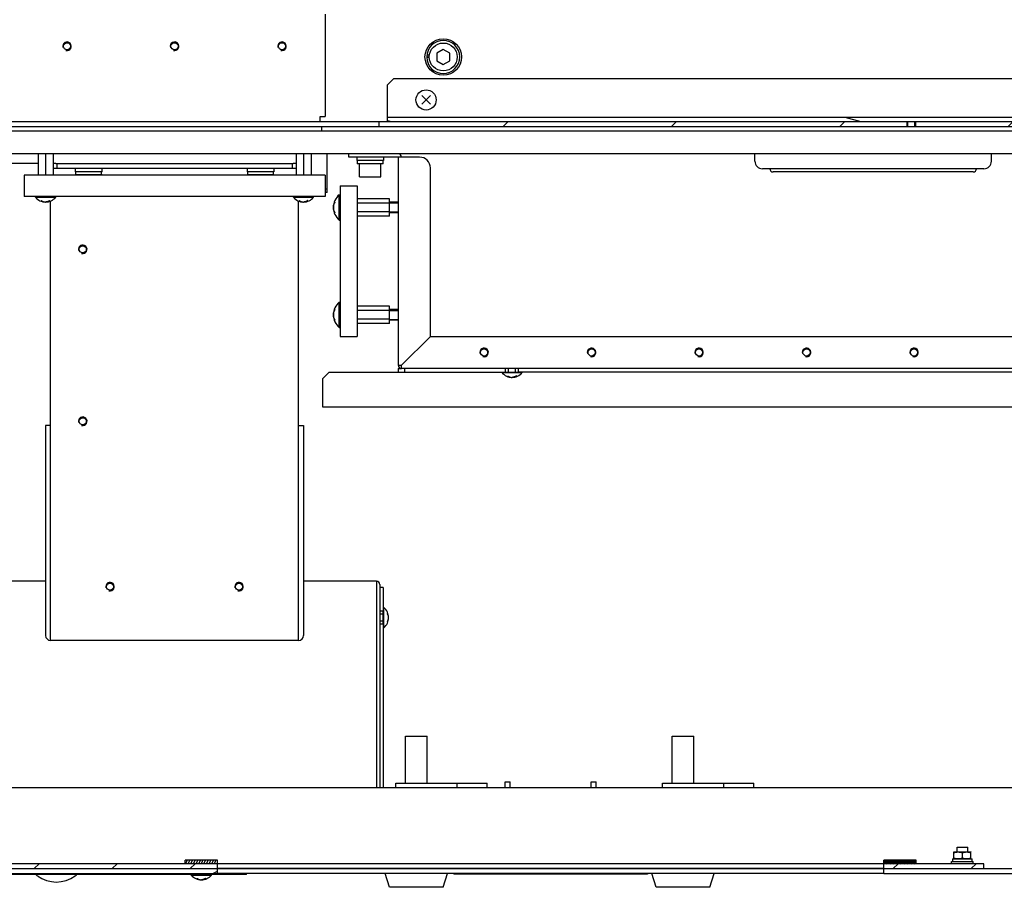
# Model space of a CAD drawing. Header units: millimetres. Extents: x 0 to 8390, y -1 to 5930.
# Tile 61 of 65: x 7133 to 7591, y 3716 to 4120. Entities that reach past the tile are written whole.
import ezdxf

# ---------------------------------------------------------------- set-up
doc = ezdxf.new("R2010")
doc.units = ezdxf.units.MM
doc.header["$LTSCALE"] = 462.55
doc.layers.get('0').update_dxf_attribs({"linetype": 'CONTINUOUS'})
for name, color, linetype in [('02___PRT_ALL_AXES', 7, 'CONTINUOUS'), ('7_ALL_FEATURES', 7, 'CONTINUOUS'), ('ALL_AXIS', 7, 'CONTINUOUS'), ('ALL_COSM_SKETCH', 7, 'CONTINUOUS'), ('ALL_FEATURE', 7, 'CONTINUOUS')]:
    doc.layers.add(name, color=color, linetype=linetype)

msp = doc.modelspace()

# ---------------------------------------------------------------- hatches: boundary and pattern name
at = {"linetype": 'Continuous'}
h = msp.add_hatch(dxfattribs=at)
h.set_pattern_fill('DEFAULT__158', color=2, scale=35.36007, angle=245, style=0, pattern_type=0)
h.set_pattern_definition([(245, (0, 0), (32.0471, -14.94381), [])])
edge = h.paths.add_edge_path()
edge.add_line((6880.07, 4074.33), (6880.07, 4570.33))
edge.add_arc((6882.07, 4570.33), 2, 90, 180)
edge.add_line((7250.07, 4572.33), (6882.07, 4572.33))
edge.add_arc((7250.07, 4570.33), 2, 0, 90)
edge.add_line((7252.07, 4552.33), (7252.07, 4570.33))
edge.add_line((7252.07, 4552.33), (7250.07, 4552.33))
edge.add_line((7250.07, 4552.33), (7250.07, 4570.33))
edge.add_line((7250.07, 4570.33), (6882.07, 4570.33))
edge.add_line((6882.07, 4074.33), (6882.07, 4570.33))
edge.add_line((6897.07, 4074.33), (6882.07, 4074.33))
edge.add_line((6897.07, 4072.33), (6897.07, 4074.33))
edge.add_line((6897.07, 4072.33), (6882.07, 4072.33))
edge.add_arc((6882.07, 4074.33), 2, 180, 270)
h = msp.add_hatch(dxfattribs=at)
h.set_pattern_fill('DEFAULT__159', color=2, scale=56.547748, angle=165, style=0, pattern_type=0)
h.set_pattern_definition([(165, (0, 0), (-14.63563, -54.62093), [])])
edge = h.paths.add_edge_path()
edge.add_line((7880.07, 4522.33), (7880.07, 4570.33))
edge.add_line((7880.07, 4522.33), (7878.07, 4522.33))
edge.add_line((7878.07, 4522.33), (7878.07, 4570.33))
edge.add_line((7254.07, 4570.33), (7878.07, 4570.33))
edge.add_line((7254.07, 4552.33), (7254.07, 4570.33))
edge.add_line((7252.07, 4552.33), (7254.07, 4552.33))
edge.add_line((7252.07, 4552.33), (7252.07, 4570.33))
edge.add_arc((7254.07, 4570.33), 2, 90, 180)
edge.add_line((7254.07, 4572.33), (7878.07, 4572.33))
edge.add_arc((7878.07, 4570.33), 2, 0, 90)
edge = h.paths.add_edge_path()
edge.add_line((7880.07, 4074.33), (7880.07, 4122.33))
edge.add_arc((7878.07, 4074.33), 2, 270, 360)
edge.add_line((7304.07, 4072.33), (7878.07, 4072.33))
edge.add_line((7304.07, 4072.33), (7304.07, 4074.33))
edge.add_line((7304.07, 4074.33), (7878.07, 4074.33))
edge.add_line((7878.07, 4074.33), (7878.07, 4122.33))
edge.add_line((7880.07, 4122.33), (7878.07, 4122.33))
h = msp.add_hatch(dxfattribs=at)
h.set_pattern_fill('DEFAULT__160', color=2, scale=55.355875, angle=45, style=0, pattern_type=0)
h.set_pattern_definition([(45, (0, 0), (-39.1425, 39.1425), [])])
edge = h.paths.add_edge_path()
edge.add_line((7549.42, 4072.33), (7875.47, 4072.33))
edge.add_arc((7875.47, 4070.03), 2.3, 0, 90)
edge.add_line((7877.77, 4049.63), (7877.77, 4070.03))
edge.add_arc((7875.47, 4049.63), 2.3, 270, 360)
edge.add_line((7855.07, 4047.33), (7875.47, 4047.33))
edge.add_line((7855.07, 4047.33), (7855.07, 4049.63))
edge.add_line((7855.07, 4049.63), (7875.47, 4049.63))
edge.add_line((7875.47, 4049.63), (7875.47, 4070.03))
edge.add_line((7549.42, 4070.03), (7875.47, 4070.03))
edge.add_line((7549.42, 4070.03), (7549.42, 4072.33))
edge = h.paths.add_edge_path()
edge.add_line((7300.07, 4072.33), (7546.12, 4072.33))
edge.add_line((7546.12, 4070.03), (7546.12, 4072.33))
edge.add_line((7300.07, 4070.03), (7546.12, 4070.03))
edge.add_line((7300.07, 4072.33), (7300.07, 4070.03))
edge = h.paths.add_edge_path()
edge.add_line((6901.72, 4072.33), (6960.07, 4072.33))
edge.add_line((6960.07, 4072.33), (6960.07, 4070.03))
edge.add_line((6901.72, 4070.03), (6960.07, 4070.03))
edge.add_line((6901.72, 4070.03), (6901.72, 4072.33))
edge = h.paths.add_edge_path()
edge.add_line((6884.67, 4072.33), (6898.42, 4072.33))
edge.add_line((6898.42, 4070.03), (6898.42, 4072.33))
edge.add_line((6884.67, 4070.03), (6898.42, 4070.03))
edge.add_line((6884.67, 4049.63), (6884.67, 4070.03))
edge.add_line((6905.07, 4049.63), (6884.67, 4049.63))
edge.add_line((6905.07, 4047.33), (6905.07, 4049.63))
edge.add_line((6905.07, 4047.33), (6884.67, 4047.33))
edge.add_arc((6884.67, 4049.63), 2.3, 180, 270)
edge.add_line((6882.37, 4049.63), (6882.37, 4070.03))
edge.add_arc((6884.67, 4070.03), 2.3, 90, 180)
h = msp.add_hatch(dxfattribs=at)
h.set_pattern_fill('DEFAULT__153', color=2, scale=1.097754, angle=245, style=0, pattern_type=0)
h.set_pattern_definition([(245, (0, 0), (0.99490328, -0.46393102), [])])
edge = h.paths.add_edge_path()
edge.add_line((7225.07, 3726.93), (7210.07, 3726.93))
edge.add_line((7210.07, 3726.93), (7210.07, 3728.53))
edge.add_line((7225.07, 3728.53), (7210.07, 3728.53))
edge.add_line((7225.07, 3726.93), (7225.07, 3728.53))
h = msp.add_hatch(dxfattribs=at)
h.set_pattern_fill('DEFAULT__154', color=2, scale=0.417521, angle=165, style=0, pattern_type=0)
h.set_pattern_definition([(165, (0, 0), (-0.108062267, -0.40329387), [])])
edge = h.paths.add_edge_path()
edge.add_line((7550.07, 3726.93), (7535.07, 3726.93))
edge.add_line((7535.07, 3726.93), (7535.07, 3728.53))
edge.add_line((7550.07, 3728.53), (7535.07, 3728.53))
edge.add_line((7550.07, 3726.93), (7550.07, 3728.53))
h = msp.add_hatch(dxfattribs=at)
h.set_pattern_fill('DEFAULT__161', color=2, scale=64.213476, angle=205, style=0, pattern_type=0)
h.set_pattern_definition([(205, (0, 0), (27.1378, -58.19717), [])])
edge = h.paths.add_edge_path()
edge.add_line((7225.07, 3722.33), (6920.07, 3722.33))
edge.add_line((6920.07, 3722.33), (6920.07, 3724.63))
edge.add_line((7225.07, 3724.63), (6920.07, 3724.63))
edge.add_line((7225.07, 3724.63), (7225.07, 3722.33))
edge = h.paths.add_edge_path()
edge.add_line((7840.07, 3722.33), (7535.07, 3722.33))
edge.add_line((7535.07, 3724.63), (7535.07, 3722.33))
edge.add_line((7840.07, 3724.63), (7535.07, 3724.63))
edge.add_line((7840.07, 3722.33), (7840.07, 3724.63))
h = msp.add_hatch(dxfattribs=at)
h.set_pattern_fill('DEFAULT__155', color=2, scale=25.689733, angle=45, style=0, pattern_type=0)
h.set_pattern_definition([(45, (0, 0), (-18.165385, 18.165385), [])])
edge = h.paths.add_edge_path()
edge.add_line((7225.07, 3724.63), (7111.57, 3724.63))
edge.add_line((7111.57, 3724.63), (7111.57, 3726.93))
edge.add_line((7225.07, 3726.93), (7111.57, 3726.93))
edge.add_line((7225.07, 3724.63), (7225.07, 3726.93))
edge = h.paths.add_edge_path()
edge.add_line((7581.57, 3724.63), (7535.07, 3724.63))
edge.add_line((7535.07, 3724.63), (7535.07, 3726.93))
edge.add_line((7581.57, 3726.93), (7535.07, 3726.93))
edge.add_line((7581.57, 3724.63), (7581.57, 3726.93))

# ---------------------------------------------------------------- linework, layer by layer
at = {"color": 3, "linetype": 'Continuous'}
for p, q in [((7275.07, 4122.33), (7275.07, 4074.63)), ((7272.77, 4074.63), (7275.07, 4074.63)), ((7272.77, 4072.33), (7272.77, 4074.63)), ((7809.77, 4067.73), (6950.37, 4067.73)), ((7273.57, 4067.73), (7273.57, 4070.03)), ((7809.77, 4057.33), (6950.37, 4057.33)), ((7310.67, 4055.73), (7309.07, 4055.73)), ((7309.07, 4055.73), (7309.07, 3958.93)), ((7141.57, 4052.83), (7112.77, 4052.83)), ((7149.87, 4052.83), (7148.57, 4052.83)), ((7148.57, 4050.53), (7261.57, 4050.53)), ((7261.57, 4052.83), (7260.27, 4052.83)), ((7147.37, 3830.83), (7147.37, 4035.31)), ((7262.77, 3830.83), (7262.77, 4035.31)), ((7310.67, 3958.93), (7324.07, 3972.33)), ((7324.07, 3972.33), (7774.07, 3972.33)), ((7309.07, 3958.93), (7310.67, 3958.93)), ((7310.67, 3957.33), (7310.67, 3958.93)), ((7787.47, 3957.33), (7310.67, 3957.33)), ((7145.07, 3930.83), (7145.07, 3833.13)), ((7265.07, 3930.83), (7265.07, 3833.13)), ((7145.07, 3858.43), (7054.17, 3858.43)), ((7298.97, 3858.43), (7265.07, 3858.43)), ((7298.97, 3858.43), (7298.97, 3762.33)), ((7300.57, 3856.83), (7300.57, 3762.33)), ((7262.77, 3830.83), (7147.37, 3830.83))]:
    msp.add_line(p, q, dxfattribs=at)
at = {"color": 7, "linetype": 'Continuous'}
for p, q in [((7330.07, 4105.8), (7327.07, 4104.07)), ((7327.07, 4104.07), (7327.07, 4100.6)), ((7333.07, 4104.07), (7330.07, 4105.8)), ((7333.07, 4100.6), (7333.07, 4104.07)), ((7322.37, 4102.42), (7323.58, 4102.42)), ((7322.37, 4102.25), (7323.58, 4102.25)), ((7322.44, 4103.35), (7323.66, 4103.35)), ((7327.07, 4100.6), (7330.07, 4098.87)), ((7330.07, 4098.87), (7333.07, 4100.6)), ((7300.07, 4072.33), (7880.07, 4072.33)), ((7300.07, 4072.33), (7300.07, 4070.03)), ((7304.07, 4074.33), (7878.07, 4074.33)), ((7304.07, 4072.33), (7304.07, 4074.33)), ((7546.12, 4070.03), (7546.12, 4072.33)), ((7549.42, 4070.03), (7549.42, 4072.33)), ((7300.07, 4070.03), (7875.47, 4070.03)), ((7141.57, 4057.33), (7141.57, 4047.33)), ((7145.07, 4057.33), (7145.07, 4047.33)), ((7148.57, 4057.33), (7148.57, 4047.33)), ((7261.57, 4057.33), (7261.57, 4047.33)), ((7265.07, 4057.33), (7265.07, 4047.33)), ((7268.57, 4057.33), (7268.57, 4047.33)), ((7149.87, 4052.83), (7260.27, 4052.83)), ((7150.37, 4052.83), (7150.37, 4050.53)), ((7259.77, 4052.83), (7259.77, 4050.53)), ((7302.17, 4052.63), (7289.97, 4052.63)), ((7581.57, 4050.33), (7478.57, 4050.33)), ((7275.07, 4047.33), (7135.07, 4047.33)), ((7135.07, 4047.33), (7135.07, 4037.33)), ((7171.17, 4047.43), (7158.97, 4047.43)), ((7251.17, 4047.43), (7238.97, 4047.43)), ((7275.07, 4047.33), (7275.07, 4037.33)), ((7576.57, 4048.83), (7483.57, 4048.83)), ((7282.07, 4042.33), (7290.07, 4042.33)), ((7282.07, 4042.33), (7282.07, 3972.33)), ((7290.07, 4042.33), (7290.07, 3972.33)), ((7275.07, 4037.33), (7135.07, 4037.33)), ((7305.07, 4036.38), (7290.07, 4036.38)), ((7305.07, 4028.29), (7305.07, 4036.38)), ((7305.07, 4034.36), (7290.07, 4034.36)), ((7305.07, 4034.43), (7309.07, 4034.43)), ((7305.07, 4030.31), (7290.07, 4030.31)), ((7305.07, 4028.29), (7290.07, 4028.29)), ((7305.07, 4030.23), (7309.07, 4030.23)), ((7305.07, 3986.38), (7290.07, 3986.38)), ((7305.07, 3978.29), (7305.07, 3986.38)), ((7305.07, 3984.36), (7290.07, 3984.36)), ((7305.07, 3984.43), (7309.07, 3984.43)), ((7305.07, 3980.31), (7290.07, 3980.31)), ((7305.07, 3978.29), (7290.07, 3978.29)), ((7305.07, 3980.23), (7309.07, 3980.23)), ((7282.07, 3972.33), (7290.07, 3972.33)), ((7147.37, 3930.83), (7145.07, 3930.83)), ((7262.77, 3930.83), (7265.07, 3930.83)), ((7302.17, 3855.43), (7300.57, 3855.43)), ((7302.17, 3855.43), (7302.17, 3844.43)), ((6940.07, 3762.33), (7820.07, 3762.33)), ((7225.07, 3728.53), (7210.07, 3728.53)), ((7210.07, 3726.93), (7210.07, 3728.53)), ((7225.07, 3722.33), (7225.07, 3728.53)), ((7550.07, 3728.53), (7535.07, 3728.53)), ((7535.07, 3722.33), (7535.07, 3728.53)), ((7550.07, 3726.93), (7550.07, 3728.53)), ((7566.97, 3729.23), (7576.17, 3729.23)), ((6882.37, 3724.63), (7877.77, 3724.63)), ((7581.57, 3726.93), (7111.57, 3726.93)), ((7581.57, 3724.63), (7581.57, 3726.93)), ((6882.37, 3722.33), (7225.07, 3722.33)), ((7238.57, 3721.93), (6996.57, 3721.93)), ((7141.24, 3721.33), (7141.31, 3721.33)), ((7158.83, 3721.33), (7158.9, 3721.33)), ((7237.57, 3721.93), (7237.57, 3722.33)), ((7238.57, 3721.93), (7238.57, 3722.33)), ((7335.07, 3722.33), (7335.07, 3722.03)), ((7425.07, 3722.03), (7335.07, 3722.03)), ((7425.07, 3722.33), (7425.07, 3722.03)), ((7535.07, 3722.33), (7877.77, 3722.33))]:
    msp.add_line(p, q, dxfattribs=at)
at = {"color": 2, "linetype": 'Continuous'}
for p, q in [((7545.77, 4072.33), (7545.77, 4070.03)), ((7549.77, 4072.33), (7549.77, 4070.03)), ((7309.07, 4034.83), (7305.07, 4034.83)), ((7309.07, 4029.83), (7305.07, 4029.83)), ((7309.07, 3984.83), (7305.07, 3984.83)), ((7309.07, 3979.83), (7305.07, 3979.83))]:
    msp.add_line(p, q, dxfattribs=at)
for centre in [(7155.07, 4107.33), (7205.07, 4107.33), (7255.07, 4107.33), (7162.37, 4012.83), (7349.07, 3964.83), (7399.07, 3964.83), (7449.07, 3964.83), (7499.07, 3964.83), (7549.07, 3964.83), (7162.37, 3932.83), (7175.07, 3855.83), (7235.07, 3855.83)]:
    msp.add_arc(centre, 2, 255, 195, dxfattribs=at)
at = {"color": 7, "linetype": 'Continuous'}
for centre, radius, start, end in [((7330.07, 4102.33), 7.7, 180.6353, 179.3647), ((7309.07, 4055.73), 1.6, 0, 90), ((7478.57, 4053.83), 3.5, 180, 270), ((7581.57, 4053.83), 3.5, 270, 360), ((7483.57, 4050.33), 1.5, 180, 270), ((7576.57, 4050.33), 1.5, 270, 360), ((7588.07, 3727.82), 21.1, 177.9129, 179.6786), ((7150.07, 3732.83), 14.45, 232.7129, 307.2871)]:
    msp.add_arc(centre, radius, start, end, dxfattribs=at)
at = {"color": 3, "linetype": 'Continuous'}
for centre, radius, start, end in [((7310.67, 3958.93), 1.6, 180, 270), ((7298.97, 3856.83), 1.6, 0, 90), ((7147.37, 3833.13), 2.3, 180, 270), ((7262.77, 3833.13), 2.3, 270, 360)]:
    msp.add_arc(centre, radius, start, end, dxfattribs=at)
at = {"color": 7, "linetype": 'Continuous'}
for centre, major_axis, start_param, end_param in [((7296.07, 4052.5), (0, 13.08), 4.722887, 4.837882), ((7296.07, 4054.27), (0, 13.08), -1.638681, -1.581294), ((7165.07, 4047.3), (0, 13.08), 4.722887, 4.837882), ((7165.07, 4049.07), (0, 13.08), -1.638681, -1.581294), ((7245.07, 4047.3), (0, 13.08), 4.722887, 4.837882), ((7245.07, 4049.07), (0, 13.08), -1.638681, -1.581294), ((7571.57, 3729.35), (0, 9.86), 1.582861, 1.715144)]:
    msp.add_ellipse(centre, major_axis=major_axis, ratio=0.466308, start_param=start_param, end_param=end_param, dxfattribs=at)
at = {"layer": '02___PRT_ALL_AXES', "color": 7, "linetype": 'Continuous'}
for p, q in [((7475.07, 4053.83), (7475.07, 4057.33)), ((7585.07, 4053.83), (7585.07, 4057.33)), ((7359.07, 3955.73), (7359.07, 3957.33)), ((7365.07, 3955.73), (7365.07, 3957.33)), ((7302.17, 3844.43), (7300.57, 3844.43)), ((7302.17, 3838.43), (7300.57, 3838.43)), ((7302.17, 3838.43), (7302.17, 3762.33)), ((7312.57, 3786.33), (7322.57, 3786.33)), ((7312.57, 3764.33), (7312.57, 3786.33)), ((7322.57, 3764.33), (7322.57, 3786.33)), ((7436.57, 3786.33), (7446.57, 3786.33)), ((7436.57, 3764.33), (7436.57, 3786.33)), ((7446.57, 3764.33), (7446.57, 3786.33))]:
    msp.add_line(p, q, dxfattribs=at)
at = {"layer": '02___PRT_ALL_AXES', "color": 3, "linetype": 'Continuous'}
msp.add_line((7659.07, 3955.73), (7365.07, 3955.73), dxfattribs=at)
for centre in [(7155.07, 4107.33), (7205.07, 4107.33), (7255.07, 4107.33), (7162.37, 4012.83), (7349.07, 3964.83), (7399.07, 3964.83), (7449.07, 3964.83), (7499.07, 3964.83), (7549.07, 3964.83), (7162.37, 3932.83), (7175.07, 3855.83), (7235.07, 3855.83)]:
    msp.add_circle(centre, 1.65, dxfattribs=at)
at = {"layer": '02___PRT_ALL_AXES', "color": 7, "linetype": 'Continuous'}
for start, end in [(228.8289, 232.4765), (307.5235, 311.1711)]:
    msp.add_arc((7150.07, 3732.83), 14.5, start, end, dxfattribs=at)
at = {"layer": '7_ALL_FEATURES', "color": 7, "linetype": 'Continuous'}
for p, q in [((7307.07, 4092.33), (7304.07, 4089.33)), ((7307.07, 4092.33), (7843.46, 4092.33)), ((7304.07, 4074.33), (7304.07, 4089.33)), ((6960.07, 4072.33), (7300.07, 4072.33)), ((6960.07, 4070.03), (7300.07, 4070.03)), ((7286.07, 4055.73), (7286.07, 4057.33)), ((7276.07, 4039.33), (7276.07, 4040.93)), ((7276.07, 4039.33), (7275.07, 4039.33)), ((7309.07, 3957.33), (7310.67, 3957.33)), ((7309.07, 3957.33), (7309.07, 3955.73)), ((7312.07, 3957.33), (7312.07, 3955.73)), ((6920.07, 3762.33), (7840.07, 3762.33)), ((7308.07, 3764.33), (7350.57, 3764.33)), ((7308.07, 3762.33), (7308.07, 3764.33)), ((7336.57, 3762.33), (7336.57, 3764.33)), ((7350.57, 3762.33), (7350.57, 3764.33)), ((7432.07, 3764.33), (7474.57, 3764.33)), ((7432.07, 3762.33), (7432.07, 3764.33)), ((7460.57, 3762.33), (7460.57, 3764.33)), ((7474.57, 3762.33), (7474.57, 3764.33)), ((7535.07, 3724.63), (7225.07, 3724.63)), ((7535.07, 3722.33), (7225.07, 3722.33)), ((7305.07, 3715.93), (7303.07, 3722.33)), ((7330.07, 3715.93), (7332.07, 3722.33)), ((7429.07, 3715.93), (7427.07, 3722.33)), ((7454.07, 3715.93), (7456.07, 3722.33)), ((7330.07, 3715.93), (7305.07, 3715.93)), ((7454.07, 3715.93), (7429.07, 3715.93))]:
    msp.add_line(p, q, dxfattribs=at)
at = {"layer": '7_ALL_FEATURES', "color": 3, "linetype": 'Continuous'}
for p, q in [((7276.07, 4040.93), (7276.07, 4057.33)), ((7309.07, 4055.73), (7286.07, 4055.73)), ((7319.07, 4055.73), (7310.67, 4055.73)), ((7324.07, 3972.33), (7324.07, 4050.73)), ((7275.07, 4040.93), (7276.07, 4040.93)), ((7277.07, 3955.73), (7274.07, 3952.73)), ((7277.07, 3955.73), (7359.07, 3955.73)), ((7274.07, 3939.33), (7274.07, 3952.73)), ((7824.07, 3939.33), (7274.07, 3939.33))]:
    msp.add_line(p, q, dxfattribs=at)
msp.add_arc((7319.07, 4050.73), 5, 0, 90, dxfattribs=at)
at = {"layer": 'ALL_AXIS', "color": 7, "linetype": 'Continuous'}
for p, q in [((7289.82, 4055.73), (7289.82, 4054.13)), ((7302.32, 4054.13), (7289.82, 4054.13)), ((7289.97, 4054.13), (7289.97, 4052.63)), ((7302.32, 4055.73), (7302.32, 4054.13)), ((7158.82, 4050.53), (7158.82, 4048.93)), ((7171.32, 4050.53), (7171.32, 4048.93)), ((7238.82, 4050.53), (7238.82, 4048.93)), ((7251.32, 4050.53), (7251.32, 4048.93)), ((7291.07, 4046.63), (7291.07, 4052.63)), ((7301.07, 4046.63), (7301.07, 4052.63)), ((7171.32, 4048.93), (7158.82, 4048.93)), ((7158.97, 4048.93), (7158.97, 4047.43)), ((7160.07, 4047.33), (7160.07, 4047.43)), ((7170.07, 4047.33), (7170.07, 4047.43)), ((7251.32, 4048.93), (7238.82, 4048.93)), ((7238.97, 4048.93), (7238.97, 4047.43)), ((7240.07, 4047.33), (7240.07, 4047.43)), ((7250.07, 4047.33), (7250.07, 4047.43)), ((7291.07, 4046.63), (7301.07, 4046.63)), ((7140.37, 4037.05), (7140.37, 4037.33)), ((7140.37, 4037.05), (7149.77, 4037.05)), ((7149.77, 4037.05), (7149.77, 4037.33)), ((7260.37, 4037.05), (7260.37, 4037.33)), ((7260.37, 4037.05), (7269.77, 4037.05)), ((7269.77, 4037.05), (7269.77, 4037.33)), ((7281.72, 4038.23), (7282.07, 4038.23)), ((7281.72, 4026.43), (7281.72, 4038.23)), ((7281.72, 4026.43), (7282.07, 4026.43)), ((7281.72, 3988.23), (7282.07, 3988.23)), ((7281.72, 3976.43), (7281.72, 3988.23)), ((7281.72, 3976.43), (7282.07, 3976.43)), ((7357.37, 3955.45), (7357.37, 3955.73)), ((7357.37, 3955.45), (7366.77, 3955.45)), ((7358.75, 3955.73), (7365.39, 3955.73)), ((7360.47, 3955.73), (7360.47, 3957.33)), ((7363.67, 3955.73), (7363.67, 3957.33)), ((7366.77, 3955.45), (7366.77, 3955.73)), ((7302.17, 3843.03), (7300.57, 3843.03)), ((7302.46, 3846.13), (7302.17, 3846.13)), ((7302.17, 3838.43), (7302.17, 3844.43)), ((7302.46, 3836.73), (7302.46, 3846.13)), ((7302.17, 3839.83), (7300.57, 3839.83)), ((7302.46, 3836.73), (7302.17, 3836.73)), ((7358.87, 3765.03), (7361.27, 3765.03)), ((7358.87, 3762.33), (7358.87, 3765.03)), ((7361.27, 3762.33), (7361.27, 3765.03)), ((7398.87, 3765.03), (7401.27, 3765.03)), ((7398.87, 3762.33), (7398.87, 3765.03)), ((7401.27, 3762.33), (7401.27, 3765.03)), ((7569.07, 3734.63), (7574.07, 3734.63)), ((7569.07, 3732.43), (7569.07, 3734.63)), ((7574.07, 3732.43), (7574.07, 3734.63)), ((7576.17, 3727.93), (7576.17, 3729.23)), ((7566.57, 3727.93), (7576.57, 3727.93)), ((7566.57, 3726.93), (7566.57, 3727.93)), ((7576.57, 3726.93), (7576.57, 3727.93)), ((7212.87, 3721.65), (7212.87, 3721.93)), ((7212.87, 3721.65), (7222.27, 3721.65)), ((7222.27, 3721.65), (7222.27, 3721.93))]:
    msp.add_line(p, q, dxfattribs=at)
for centre, radius in [((7330.07, 4102.33), 8.5), ((7330.07, 4102.33), 6.5), ((7322.07, 4082.33), 4.7)]:
    msp.add_circle(centre, radius, dxfattribs=at)
for centre, radius, start, end in [((7145.07, 4040.93), 6.1, 219.6019, 320.3981), ((7265.07, 4040.93), 6.1, 219.6019, 320.3981), ((7286.67, 4032.33), 7.7, 129.9831, 230.0169), ((7286.67, 3982.33), 7.7, 129.9831, 230.0169), ((7362.07, 3959.33), 6.1, 219.6019, 320.3981), ((7298.57, 3841.43), 6.1, 309.6019, 50.3981), ((7217.57, 3725.53), 6.1, 219.6019, 320.3981)]:
    msp.add_arc(centre, radius, start, end, dxfattribs=at)
at = {"layer": 'ALL_COSM_SKETCH', "color": 7, "linetype": 'Continuous'}
for p, q in [((7324.07, 4080.34), (7320.08, 4084.33)), ((7320.08, 4080.34), (7324.07, 4084.33))]:
    msp.add_line(p, q, dxfattribs=at)
for points, knots in [([(7143.08, 4035.53), (7143.1, 4035.51), (7143.15, 4035.47), (7143.22, 4035.43), (7143.26, 4035.4), (7143.29, 4035.38), (7143.31, 4035.36), (7143.35, 4035.34), (7143.39, 4035.32), (7143.43, 4035.29), (7143.47, 4035.27), (7143.49, 4035.26), (7143.52, 4035.24), (7143.57, 4035.22), (7143.62, 4035.19), (7143.67, 4035.17), (7143.69, 4035.15), (7143.71, 4035.14), (7143.74, 4035.13), (7143.76, 4035.12), (7143.82, 4035.1), (7143.87, 4035.08), (7143.92, 4035.05), (7143.95, 4035.04), (7143.98, 4035.03), (7144.01, 4035.02), (7144.05, 4035.01), (7144.1, 4034.99), (7144.13, 4034.98), (7144.16, 4034.97), (7144.19, 4034.96), (7144.24, 4034.95), (7144.31, 4034.93), (7144.37, 4034.92), (7144.4, 4034.91)], [0, 0, 0, 0, 0.0625, 0.125, 0.15625, 0.171875, 0.1875, 0.21875, 0.25, 0.28125, 0.3125, 0.328125, 0.34375, 0.375, 0.4375, 0.46875, 0.484375, 0.5, 0.515625, 0.53125, 0.5625, 0.625, 0.65625, 0.671875, 0.6875, 0.71875, 0.75, 0.78125, 0.8125, 0.828125, 0.84375, 0.875, 0.9375, 1, 1, 1, 1]), ([(7147.07, 4035.53), (7147.04, 4035.51), (7146.99, 4035.47), (7146.93, 4035.43), (7146.88, 4035.4), (7146.86, 4035.38), (7146.83, 4035.36), (7146.79, 4035.34), (7146.75, 4035.32), (7146.71, 4035.29), (7146.68, 4035.27), (7146.65, 4035.26), (7146.62, 4035.24), (7146.57, 4035.22), (7146.52, 4035.19), (7146.47, 4035.17), (7146.45, 4035.15), (7146.43, 4035.14), (7146.41, 4035.13), (7146.38, 4035.12), (7146.33, 4035.1), (7146.27, 4035.08), (7146.22, 4035.05), (7146.19, 4035.04), (7146.16, 4035.03), (7146.13, 4035.02), (7146.09, 4035.01), (7146.05, 4034.99), (7146.01, 4034.98), (7145.98, 4034.97), (7145.96, 4034.96), (7145.9, 4034.95), (7145.83, 4034.93), (7145.77, 4034.92), (7145.74, 4034.91)], [0, 0, 0, 0, 0.0625, 0.125, 0.15625, 0.171875, 0.1875, 0.21875, 0.25, 0.28125, 0.3125, 0.328125, 0.34375, 0.375, 0.4375, 0.46875, 0.484375, 0.5, 0.515625, 0.53125, 0.5625, 0.625, 0.65625, 0.671875, 0.6875, 0.71875, 0.75, 0.78125, 0.8125, 0.828125, 0.84375, 0.875, 0.9375, 1, 1, 1, 1]), ([(7263.08, 4035.53), (7263.1, 4035.51), (7263.15, 4035.47), (7263.22, 4035.43), (7263.26, 4035.4), (7263.29, 4035.38), (7263.31, 4035.36), (7263.35, 4035.34), (7263.39, 4035.32), (7263.43, 4035.29), (7263.47, 4035.27), (7263.49, 4035.26), (7263.52, 4035.24), (7263.57, 4035.22), (7263.62, 4035.19), (7263.67, 4035.17), (7263.69, 4035.15), (7263.71, 4035.14), (7263.74, 4035.13), (7263.76, 4035.12), (7263.82, 4035.1), (7263.87, 4035.08), (7263.92, 4035.05), (7263.95, 4035.04), (7263.98, 4035.03), (7264.01, 4035.02), (7264.05, 4035.01), (7264.1, 4034.99), (7264.13, 4034.98), (7264.16, 4034.97), (7264.19, 4034.96), (7264.24, 4034.95), (7264.31, 4034.93), (7264.37, 4034.92), (7264.4, 4034.91)], [0, 0, 0, 0, 0.0625, 0.125, 0.15625, 0.171875, 0.1875, 0.21875, 0.25, 0.28125, 0.3125, 0.328125, 0.34375, 0.375, 0.4375, 0.46875, 0.484375, 0.5, 0.515625, 0.53125, 0.5625, 0.625, 0.65625, 0.671875, 0.6875, 0.71875, 0.75, 0.78125, 0.8125, 0.828125, 0.84375, 0.875, 0.9375, 1, 1, 1, 1]), ([(7267.07, 4035.53), (7267.04, 4035.51), (7266.99, 4035.47), (7266.93, 4035.43), (7266.88, 4035.4), (7266.86, 4035.38), (7266.83, 4035.36), (7266.79, 4035.34), (7266.75, 4035.32), (7266.71, 4035.29), (7266.68, 4035.27), (7266.65, 4035.26), (7266.62, 4035.24), (7266.57, 4035.22), (7266.52, 4035.19), (7266.47, 4035.17), (7266.45, 4035.15), (7266.43, 4035.14), (7266.41, 4035.13), (7266.38, 4035.12), (7266.33, 4035.1), (7266.27, 4035.08), (7266.22, 4035.05), (7266.19, 4035.04), (7266.16, 4035.03), (7266.13, 4035.02), (7266.09, 4035.01), (7266.05, 4034.99), (7266.01, 4034.98), (7265.98, 4034.97), (7265.96, 4034.96), (7265.9, 4034.95), (7265.83, 4034.93), (7265.77, 4034.92), (7265.74, 4034.91)], [0, 0, 0, 0, 0.0625, 0.125, 0.15625, 0.171875, 0.1875, 0.21875, 0.25, 0.28125, 0.3125, 0.328125, 0.34375, 0.375, 0.4375, 0.46875, 0.484375, 0.5, 0.515625, 0.53125, 0.5625, 0.625, 0.65625, 0.671875, 0.6875, 0.71875, 0.75, 0.78125, 0.8125, 0.828125, 0.84375, 0.875, 0.9375, 1, 1, 1, 1]), ([(7144.4, 4034.91), (7144.43, 4034.9), (7144.47, 4034.89), (7144.52, 4034.88), (7144.55, 4034.88), (7144.58, 4034.87), (7144.6, 4034.87), (7144.61, 4034.87), (7144.62, 4034.87), (7144.65, 4034.86), (7144.68, 4034.86), (7144.71, 4034.86), (7144.73, 4034.85), (7144.75, 4034.85), (7144.78, 4034.85), (7144.8, 4034.85), (7144.83, 4034.84), (7144.84, 4034.84), (7144.86, 4034.84), (7144.87, 4034.84), (7144.9, 4034.84), (7144.93, 4034.84), (7144.96, 4034.84), (7145.01, 4034.84), (7145.04, 4034.83), (7145.07, 4034.83)], [0, 0, 0, 0, 0.125, 0.1875, 0.25, 0.28125, 0.3125, 0.328125, 0.34375, 0.375, 0.4375, 0.46875, 0.5, 0.53125, 0.5625, 0.625, 0.65625, 0.671875, 0.6875, 0.71875, 0.75, 0.8125, 0.84375, 0.875, 1, 1, 1, 1]), ([(7145.74, 4034.91), (7145.71, 4034.9), (7145.67, 4034.89), (7145.62, 4034.88), (7145.59, 4034.88), (7145.56, 4034.87), (7145.55, 4034.87), (7145.53, 4034.87), (7145.52, 4034.87), (7145.49, 4034.86), (7145.46, 4034.86), (7145.43, 4034.86), (7145.41, 4034.85), (7145.39, 4034.85), (7145.36, 4034.85), (7145.34, 4034.85), (7145.32, 4034.84), (7145.3, 4034.84), (7145.29, 4034.84), (7145.27, 4034.84), (7145.24, 4034.84), (7145.21, 4034.84), (7145.18, 4034.84), (7145.14, 4034.84), (7145.1, 4034.83), (7145.07, 4034.83)], [0, 0, 0, 0, 0.125, 0.1875, 0.25, 0.28125, 0.3125, 0.328125, 0.34375, 0.375, 0.4375, 0.46875, 0.5, 0.53125, 0.5625, 0.625, 0.65625, 0.671875, 0.6875, 0.71875, 0.75, 0.8125, 0.84375, 0.875, 1, 1, 1, 1]), ([(7264.4, 4034.91), (7264.43, 4034.9), (7264.47, 4034.89), (7264.52, 4034.88), (7264.55, 4034.88), (7264.58, 4034.87), (7264.6, 4034.87), (7264.61, 4034.87), (7264.62, 4034.87), (7264.65, 4034.86), (7264.68, 4034.86), (7264.71, 4034.86), (7264.73, 4034.85), (7264.75, 4034.85), (7264.78, 4034.85), (7264.8, 4034.85), (7264.83, 4034.84), (7264.84, 4034.84), (7264.86, 4034.84), (7264.87, 4034.84), (7264.9, 4034.84), (7264.93, 4034.84), (7264.96, 4034.84), (7265.01, 4034.84), (7265.04, 4034.83), (7265.07, 4034.83)], [0, 0, 0, 0, 0.125, 0.1875, 0.25, 0.28125, 0.3125, 0.328125, 0.34375, 0.375, 0.4375, 0.46875, 0.5, 0.53125, 0.5625, 0.625, 0.65625, 0.671875, 0.6875, 0.71875, 0.75, 0.8125, 0.84375, 0.875, 1, 1, 1, 1]), ([(7265.74, 4034.91), (7265.71, 4034.9), (7265.67, 4034.89), (7265.62, 4034.88), (7265.59, 4034.88), (7265.56, 4034.87), (7265.55, 4034.87), (7265.53, 4034.87), (7265.52, 4034.87), (7265.49, 4034.86), (7265.46, 4034.86), (7265.43, 4034.86), (7265.41, 4034.85), (7265.39, 4034.85), (7265.36, 4034.85), (7265.34, 4034.85), (7265.32, 4034.84), (7265.3, 4034.84), (7265.29, 4034.84), (7265.27, 4034.84), (7265.24, 4034.84), (7265.21, 4034.84), (7265.18, 4034.84), (7265.14, 4034.84), (7265.1, 4034.83), (7265.07, 4034.83)], [0, 0, 0, 0, 0.125, 0.1875, 0.25, 0.28125, 0.3125, 0.328125, 0.34375, 0.375, 0.4375, 0.46875, 0.5, 0.53125, 0.5625, 0.625, 0.65625, 0.671875, 0.6875, 0.71875, 0.75, 0.8125, 0.84375, 0.875, 1, 1, 1, 1]), ([(7278.97, 4032.33), (7278.97, 4032.35), (7278.97, 4032.37), (7278.97, 4032.4), (7278.97, 4032.42), (7278.97, 4032.43), (7278.97, 4032.45), (7278.97, 4032.46), (7278.97, 4032.49), (7278.98, 4032.53), (7278.98, 4032.57), (7278.98, 4032.61), (7278.99, 4032.7), (7279, 4032.79), (7279.01, 4032.87), (7279.02, 4032.93), (7279.02, 4032.97), (7279.03, 4033)], [0, 0, 0, 0, 0.0625, 0.125, 0.15625, 0.171875, 0.1875, 0.21875, 0.25, 0.3125, 0.375, 0.4375, 0.5, 0.75, 0.8125, 0.875, 1, 1, 1, 1]), ([(7279.03, 4031.67), (7279.03, 4031.68), (7279.02, 4031.7), (7279.02, 4031.73), (7279.02, 4031.75), (7279.01, 4031.76), (7279.01, 4031.78), (7279.01, 4031.8), (7279.01, 4031.83), (7279, 4031.86), (7279, 4031.9), (7278.99, 4031.95), (7278.98, 4032.03), (7278.98, 4032.12), (7278.97, 4032.2), (7278.97, 4032.26), (7278.97, 4032.3), (7278.97, 4032.33)], [0, 0, 0, 0, 0.0625, 0.125, 0.15625, 0.171875, 0.1875, 0.21875, 0.25, 0.3125, 0.375, 0.4375, 0.5, 0.75, 0.8125, 0.875, 1, 1, 1, 1]), ([(7279.03, 4033), (7279.04, 4033.04), (7279.05, 4033.11), (7279.07, 4033.2), (7279.08, 4033.26), (7279.09, 4033.28), (7279.09, 4033.3), (7279.1, 4033.32), (7279.11, 4033.35), (7279.12, 4033.4), (7279.14, 4033.46), (7279.16, 4033.52), (7279.17, 4033.57), (7279.18, 4033.61), (7279.2, 4033.65), (7279.23, 4033.72), (7279.26, 4033.79), (7279.28, 4033.86), (7279.3, 4033.9), (7279.31, 4033.93), (7279.32, 4033.96), (7279.34, 4034), (7279.37, 4034.06), (7279.41, 4034.14), (7279.44, 4034.21), (7279.46, 4034.25), (7279.48, 4034.28), (7279.51, 4034.33), (7279.54, 4034.39), (7279.57, 4034.44), (7279.6, 4034.49), (7279.62, 4034.52), (7279.63, 4034.54), (7279.64, 4034.56), (7279.66, 4034.58), (7279.7, 4034.64), (7279.76, 4034.72), (7279.81, 4034.8), (7279.83, 4034.84)], [0, 0, 0, 0, 0.0625, 0.125, 0.140625, 0.15625, 0.164062, 0.171875, 0.1875, 0.21875, 0.25, 0.28125, 0.3125, 0.328125, 0.34375, 0.375, 0.4375, 0.46875, 0.484375, 0.5, 0.515625, 0.53125, 0.5625, 0.625, 0.65625, 0.671875, 0.6875, 0.71875, 0.75, 0.78125, 0.8125, 0.828125, 0.835938, 0.84375, 0.859375, 0.875, 0.9375, 1, 1, 1, 1]), ([(7279.83, 4029.83), (7279.81, 4029.87), (7279.76, 4029.93), (7279.71, 4030.01), (7279.68, 4030.06), (7279.66, 4030.09), (7279.64, 4030.11), (7279.62, 4030.15), (7279.59, 4030.2), (7279.56, 4030.25), (7279.53, 4030.31), (7279.5, 4030.36), (7279.48, 4030.39), (7279.46, 4030.43), (7279.43, 4030.5), (7279.39, 4030.58), (7279.35, 4030.64), (7279.34, 4030.68), (7279.32, 4030.71), (7279.31, 4030.74), (7279.3, 4030.78), (7279.27, 4030.84), (7279.24, 4030.92), (7279.21, 4030.99), (7279.2, 4031.03), (7279.18, 4031.07), (7279.17, 4031.12), (7279.15, 4031.18), (7279.13, 4031.24), (7279.12, 4031.29), (7279.1, 4031.33), (7279.1, 4031.36), (7279.09, 4031.39), (7279.08, 4031.45), (7279.06, 4031.54), (7279.04, 4031.63), (7279.03, 4031.67)], [0, 0, 0, 0, 0.0625, 0.125, 0.140625, 0.15625, 0.171875, 0.1875, 0.21875, 0.25, 0.28125, 0.3125, 0.328125, 0.34375, 0.375, 0.4375, 0.46875, 0.484375, 0.5, 0.515625, 0.53125, 0.5625, 0.625, 0.65625, 0.671875, 0.6875, 0.71875, 0.75, 0.78125, 0.8125, 0.828125, 0.84375, 0.859375, 0.875, 0.9375, 1, 1, 1, 1]), ([(7278.97, 3982.33), (7278.97, 3982.35), (7278.97, 3982.37), (7278.97, 3982.4), (7278.97, 3982.42), (7278.97, 3982.43), (7278.97, 3982.45), (7278.97, 3982.46), (7278.97, 3982.49), (7278.98, 3982.53), (7278.98, 3982.57), (7278.98, 3982.61), (7278.99, 3982.7), (7279, 3982.79), (7279.01, 3982.87), (7279.02, 3982.93), (7279.02, 3982.97), (7279.03, 3983)], [0, 0, 0, 0, 0.0625, 0.125, 0.15625, 0.171875, 0.1875, 0.21875, 0.25, 0.3125, 0.375, 0.4375, 0.5, 0.75, 0.8125, 0.875, 1, 1, 1, 1]), ([(7279.03, 3981.67), (7279.03, 3981.68), (7279.02, 3981.7), (7279.02, 3981.73), (7279.02, 3981.75), (7279.01, 3981.76), (7279.01, 3981.78), (7279.01, 3981.8), (7279.01, 3981.83), (7279, 3981.86), (7279, 3981.9), (7278.99, 3981.95), (7278.98, 3982.03), (7278.98, 3982.12), (7278.97, 3982.2), (7278.97, 3982.26), (7278.97, 3982.3), (7278.97, 3982.33)], [0, 0, 0, 0, 0.0625, 0.125, 0.15625, 0.171875, 0.1875, 0.21875, 0.25, 0.3125, 0.375, 0.4375, 0.5, 0.75, 0.8125, 0.875, 1, 1, 1, 1]), ([(7279.03, 3983), (7279.04, 3983.04), (7279.05, 3983.11), (7279.07, 3983.2), (7279.08, 3983.26), (7279.09, 3983.28), (7279.09, 3983.3), (7279.1, 3983.32), (7279.11, 3983.35), (7279.12, 3983.4), (7279.14, 3983.46), (7279.16, 3983.52), (7279.17, 3983.57), (7279.18, 3983.61), (7279.2, 3983.65), (7279.23, 3983.72), (7279.26, 3983.79), (7279.28, 3983.86), (7279.3, 3983.9), (7279.31, 3983.93), (7279.32, 3983.96), (7279.34, 3984), (7279.37, 3984.06), (7279.41, 3984.14), (7279.44, 3984.21), (7279.46, 3984.25), (7279.48, 3984.28), (7279.51, 3984.33), (7279.54, 3984.39), (7279.57, 3984.44), (7279.6, 3984.49), (7279.62, 3984.52), (7279.63, 3984.54), (7279.64, 3984.56), (7279.66, 3984.58), (7279.7, 3984.64), (7279.76, 3984.72), (7279.81, 3984.8), (7279.83, 3984.84)], [0, 0, 0, 0, 0.0625, 0.125, 0.140625, 0.15625, 0.164062, 0.171875, 0.1875, 0.21875, 0.25, 0.28125, 0.3125, 0.328125, 0.34375, 0.375, 0.4375, 0.46875, 0.484375, 0.5, 0.515625, 0.53125, 0.5625, 0.625, 0.65625, 0.671875, 0.6875, 0.71875, 0.75, 0.78125, 0.8125, 0.828125, 0.835938, 0.84375, 0.859375, 0.875, 0.9375, 1, 1, 1, 1]), ([(7279.83, 3979.83), (7279.81, 3979.87), (7279.76, 3979.93), (7279.71, 3980.01), (7279.68, 3980.06), (7279.66, 3980.09), (7279.64, 3980.11), (7279.62, 3980.15), (7279.59, 3980.2), (7279.56, 3980.25), (7279.53, 3980.31), (7279.5, 3980.36), (7279.48, 3980.39), (7279.46, 3980.43), (7279.43, 3980.5), (7279.39, 3980.58), (7279.35, 3980.64), (7279.34, 3980.68), (7279.32, 3980.71), (7279.31, 3980.74), (7279.3, 3980.78), (7279.27, 3980.84), (7279.24, 3980.92), (7279.21, 3980.99), (7279.2, 3981.03), (7279.18, 3981.07), (7279.17, 3981.12), (7279.15, 3981.18), (7279.13, 3981.24), (7279.12, 3981.29), (7279.1, 3981.33), (7279.1, 3981.36), (7279.09, 3981.39), (7279.08, 3981.45), (7279.06, 3981.54), (7279.04, 3981.63), (7279.03, 3981.67)], [0, 0, 0, 0, 0.0625, 0.125, 0.140625, 0.15625, 0.171875, 0.1875, 0.21875, 0.25, 0.28125, 0.3125, 0.328125, 0.34375, 0.375, 0.4375, 0.46875, 0.484375, 0.5, 0.515625, 0.53125, 0.5625, 0.625, 0.65625, 0.671875, 0.6875, 0.71875, 0.75, 0.78125, 0.8125, 0.828125, 0.84375, 0.859375, 0.875, 0.9375, 1, 1, 1, 1]), ([(7360.08, 3953.93), (7360.1, 3953.91), (7360.15, 3953.87), (7360.22, 3953.83), (7360.26, 3953.8), (7360.29, 3953.78), (7360.31, 3953.76), (7360.35, 3953.74), (7360.39, 3953.72), (7360.43, 3953.69), (7360.47, 3953.67), (7360.49, 3953.66), (7360.52, 3953.64), (7360.57, 3953.62), (7360.62, 3953.59), (7360.67, 3953.57), (7360.69, 3953.55), (7360.71, 3953.54), (7360.74, 3953.53), (7360.76, 3953.52), (7360.82, 3953.5), (7360.87, 3953.48), (7360.92, 3953.45), (7360.95, 3953.44), (7360.98, 3953.43), (7361.01, 3953.42), (7361.05, 3953.41), (7361.1, 3953.39), (7361.13, 3953.38), (7361.16, 3953.37), (7361.19, 3953.36), (7361.24, 3953.35), (7361.31, 3953.33), (7361.37, 3953.32), (7361.4, 3953.31)], [0, 0, 0, 0, 0.0625, 0.125, 0.15625, 0.171875, 0.1875, 0.21875, 0.25, 0.28125, 0.3125, 0.328125, 0.34375, 0.375, 0.4375, 0.46875, 0.484375, 0.5, 0.515625, 0.53125, 0.5625, 0.625, 0.65625, 0.671875, 0.6875, 0.71875, 0.75, 0.78125, 0.8125, 0.828125, 0.84375, 0.875, 0.9375, 1, 1, 1, 1]), ([(7361.4, 3953.31), (7361.43, 3953.3), (7361.47, 3953.29), (7361.52, 3953.28), (7361.55, 3953.28), (7361.58, 3953.27), (7361.6, 3953.27), (7361.61, 3953.27), (7361.62, 3953.27), (7361.65, 3953.26), (7361.68, 3953.26), (7361.71, 3953.26), (7361.73, 3953.25), (7361.75, 3953.25), (7361.78, 3953.25), (7361.8, 3953.25), (7361.83, 3953.24), (7361.84, 3953.24), (7361.86, 3953.24), (7361.87, 3953.24), (7361.9, 3953.24), (7361.93, 3953.24), (7361.96, 3953.24), (7362.01, 3953.24), (7362.04, 3953.23), (7362.07, 3953.23)], [0, 0, 0, 0, 0.125, 0.1875, 0.25, 0.28125, 0.3125, 0.328125, 0.34375, 0.375, 0.4375, 0.46875, 0.5, 0.53125, 0.5625, 0.625, 0.65625, 0.671875, 0.6875, 0.71875, 0.75, 0.8125, 0.84375, 0.875, 1, 1, 1, 1]), ([(7362.74, 3953.31), (7362.71, 3953.3), (7362.67, 3953.29), (7362.62, 3953.28), (7362.59, 3953.28), (7362.56, 3953.27), (7362.55, 3953.27), (7362.53, 3953.27), (7362.52, 3953.27), (7362.49, 3953.26), (7362.46, 3953.26), (7362.43, 3953.26), (7362.41, 3953.25), (7362.39, 3953.25), (7362.36, 3953.25), (7362.34, 3953.25), (7362.32, 3953.24), (7362.3, 3953.24), (7362.29, 3953.24), (7362.27, 3953.24), (7362.24, 3953.24), (7362.21, 3953.24), (7362.18, 3953.24), (7362.14, 3953.24), (7362.1, 3953.23), (7362.07, 3953.23)], [0, 0, 0, 0, 0.125, 0.1875, 0.25, 0.28125, 0.3125, 0.328125, 0.34375, 0.375, 0.4375, 0.46875, 0.5, 0.53125, 0.5625, 0.625, 0.65625, 0.671875, 0.6875, 0.71875, 0.75, 0.8125, 0.84375, 0.875, 1, 1, 1, 1]), ([(7364.07, 3953.93), (7364.04, 3953.91), (7363.99, 3953.87), (7363.93, 3953.83), (7363.88, 3953.8), (7363.86, 3953.78), (7363.83, 3953.76), (7363.79, 3953.74), (7363.75, 3953.72), (7363.71, 3953.69), (7363.68, 3953.67), (7363.65, 3953.66), (7363.62, 3953.64), (7363.57, 3953.62), (7363.52, 3953.59), (7363.47, 3953.57), (7363.45, 3953.55), (7363.43, 3953.54), (7363.41, 3953.53), (7363.38, 3953.52), (7363.33, 3953.5), (7363.27, 3953.48), (7363.22, 3953.45), (7363.19, 3953.44), (7363.16, 3953.43), (7363.13, 3953.42), (7363.09, 3953.41), (7363.05, 3953.39), (7363.01, 3953.38), (7362.98, 3953.37), (7362.96, 3953.36), (7362.9, 3953.35), (7362.83, 3953.33), (7362.77, 3953.32), (7362.74, 3953.31)], [0, 0, 0, 0, 0.0625, 0.125, 0.15625, 0.171875, 0.1875, 0.21875, 0.25, 0.28125, 0.3125, 0.328125, 0.34375, 0.375, 0.4375, 0.46875, 0.484375, 0.5, 0.515625, 0.53125, 0.5625, 0.625, 0.65625, 0.671875, 0.6875, 0.71875, 0.75, 0.78125, 0.8125, 0.828125, 0.84375, 0.875, 0.9375, 1, 1, 1, 1]), ([(7304.6, 3842.1), (7304.59, 3842.13), (7304.58, 3842.19), (7304.56, 3842.26), (7304.55, 3842.3), (7304.54, 3842.33), (7304.53, 3842.36), (7304.51, 3842.4), (7304.5, 3842.44), (7304.48, 3842.49), (7304.47, 3842.52), (7304.46, 3842.55), (7304.45, 3842.58), (7304.43, 3842.63), (7304.41, 3842.68), (7304.39, 3842.73), (7304.38, 3842.76), (7304.37, 3842.78), (7304.36, 3842.8), (7304.34, 3842.83), (7304.32, 3842.87), (7304.29, 3842.93), (7304.26, 3842.98), (7304.25, 3843.01), (7304.23, 3843.03), (7304.22, 3843.07), (7304.19, 3843.11), (7304.17, 3843.15), (7304.15, 3843.18), (7304.13, 3843.2), (7304.12, 3843.22), (7304.11, 3843.24), (7304.08, 3843.29), (7304.04, 3843.35), (7304, 3843.4), (7303.98, 3843.43)], [0, 0, 0, 0, 0.0625, 0.125, 0.15625, 0.171875, 0.1875, 0.21875, 0.25, 0.28125, 0.3125, 0.328125, 0.34375, 0.375, 0.4375, 0.46875, 0.484375, 0.5, 0.515625, 0.53125, 0.5625, 0.625, 0.65625, 0.671875, 0.6875, 0.71875, 0.75, 0.78125, 0.8125, 0.828125, 0.84375, 0.859375, 0.875, 0.9375, 1, 1, 1, 1]), ([(7303.98, 3839.44), (7304, 3839.47), (7304.03, 3839.52), (7304.08, 3839.58), (7304.11, 3839.62), (7304.12, 3839.65), (7304.14, 3839.68), (7304.16, 3839.71), (7304.19, 3839.75), (7304.21, 3839.8), (7304.23, 3839.83), (7304.25, 3839.86), (7304.26, 3839.89), (7304.29, 3839.93), (7304.31, 3839.98), (7304.34, 3840.03), (7304.35, 3840.06), (7304.36, 3840.08), (7304.37, 3840.1), (7304.38, 3840.13), (7304.4, 3840.18), (7304.43, 3840.24), (7304.45, 3840.29), (7304.46, 3840.32), (7304.47, 3840.34), (7304.48, 3840.38), (7304.5, 3840.42), (7304.51, 3840.46), (7304.52, 3840.49), (7304.53, 3840.52), (7304.54, 3840.55), (7304.55, 3840.6), (7304.57, 3840.68), (7304.59, 3840.74), (7304.6, 3840.77)], [0, 0, 0, 0, 0.0625, 0.125, 0.15625, 0.171875, 0.1875, 0.21875, 0.25, 0.28125, 0.3125, 0.328125, 0.34375, 0.375, 0.4375, 0.46875, 0.484375, 0.5, 0.515625, 0.53125, 0.5625, 0.625, 0.65625, 0.671875, 0.6875, 0.71875, 0.75, 0.78125, 0.8125, 0.828125, 0.84375, 0.875, 0.9375, 1, 1, 1, 1]), ([(7304.67, 3841.43), (7304.67, 3841.46), (7304.67, 3841.5), (7304.67, 3841.55), (7304.67, 3841.59), (7304.67, 3841.61), (7304.66, 3841.63), (7304.66, 3841.64), (7304.66, 3841.66), (7304.66, 3841.68), (7304.66, 3841.71), (7304.66, 3841.74), (7304.65, 3841.77), (7304.65, 3841.78), (7304.65, 3841.81), (7304.64, 3841.84), (7304.64, 3841.86), (7304.64, 3841.87), (7304.64, 3841.89), (7304.63, 3841.91), (7304.63, 3841.94), (7304.62, 3841.97), (7304.62, 3842), (7304.61, 3842.04), (7304.6, 3842.07), (7304.6, 3842.1)], [0, 0, 0, 0, 0.125, 0.1875, 0.25, 0.28125, 0.3125, 0.328125, 0.34375, 0.375, 0.4375, 0.46875, 0.5, 0.53125, 0.5625, 0.625, 0.65625, 0.671875, 0.6875, 0.71875, 0.75, 0.8125, 0.84375, 0.875, 1, 1, 1, 1]), ([(7304.6, 3840.77), (7304.6, 3840.79), (7304.61, 3840.83), (7304.62, 3840.88), (7304.63, 3840.92), (7304.63, 3840.94), (7304.63, 3840.96), (7304.64, 3840.97), (7304.64, 3840.99), (7304.64, 3841.01), (7304.65, 3841.04), (7304.65, 3841.07), (7304.65, 3841.1), (7304.65, 3841.11), (7304.66, 3841.14), (7304.66, 3841.17), (7304.66, 3841.19), (7304.66, 3841.2), (7304.66, 3841.22), (7304.66, 3841.24), (7304.67, 3841.27), (7304.67, 3841.3), (7304.67, 3841.33), (7304.67, 3841.37), (7304.67, 3841.41), (7304.67, 3841.43)], [0, 0, 0, 0, 0.125, 0.1875, 0.25, 0.28125, 0.3125, 0.328125, 0.34375, 0.375, 0.4375, 0.46875, 0.5, 0.53125, 0.5625, 0.625, 0.65625, 0.671875, 0.6875, 0.71875, 0.75, 0.8125, 0.84375, 0.875, 1, 1, 1, 1]), ([(7215.58, 3720.13), (7215.6, 3720.11), (7215.65, 3720.07), (7215.72, 3720.03), (7215.76, 3720), (7215.79, 3719.98), (7215.81, 3719.96), (7215.85, 3719.94), (7215.89, 3719.92), (7215.93, 3719.89), (7215.97, 3719.87), (7215.99, 3719.86), (7216.02, 3719.84), (7216.07, 3719.82), (7216.12, 3719.79), (7216.17, 3719.77), (7216.19, 3719.75), (7216.21, 3719.74), (7216.24, 3719.73), (7216.26, 3719.72), (7216.32, 3719.7), (7216.37, 3719.68), (7216.42, 3719.65), (7216.45, 3719.64), (7216.48, 3719.63), (7216.51, 3719.62), (7216.55, 3719.61), (7216.6, 3719.59), (7216.63, 3719.58), (7216.66, 3719.57), (7216.69, 3719.56), (7216.74, 3719.55), (7216.81, 3719.53), (7216.87, 3719.52), (7216.9, 3719.51)], [0, 0, 0, 0, 0.0625, 0.125, 0.15625, 0.171875, 0.1875, 0.21875, 0.25, 0.28125, 0.3125, 0.328125, 0.34375, 0.375, 0.4375, 0.46875, 0.484375, 0.5, 0.515625, 0.53125, 0.5625, 0.625, 0.65625, 0.671875, 0.6875, 0.71875, 0.75, 0.78125, 0.8125, 0.828125, 0.84375, 0.875, 0.9375, 1, 1, 1, 1]), ([(7216.9, 3719.51), (7216.93, 3719.5), (7216.97, 3719.49), (7217.02, 3719.48), (7217.05, 3719.48), (7217.08, 3719.47), (7217.1, 3719.47), (7217.11, 3719.47), (7217.12, 3719.47), (7217.15, 3719.46), (7217.18, 3719.46), (7217.21, 3719.46), (7217.23, 3719.45), (7217.25, 3719.45), (7217.28, 3719.45), (7217.3, 3719.45), (7217.33, 3719.44), (7217.34, 3719.44), (7217.36, 3719.44), (7217.37, 3719.44), (7217.4, 3719.44), (7217.43, 3719.44), (7217.46, 3719.44), (7217.51, 3719.44), (7217.54, 3719.43), (7217.57, 3719.43)], [0, 0, 0, 0, 0.125, 0.1875, 0.25, 0.28125, 0.3125, 0.328125, 0.34375, 0.375, 0.4375, 0.46875, 0.5, 0.53125, 0.5625, 0.625, 0.65625, 0.671875, 0.6875, 0.71875, 0.75, 0.8125, 0.84375, 0.875, 1, 1, 1, 1]), ([(7218.24, 3719.51), (7218.21, 3719.5), (7218.17, 3719.49), (7218.12, 3719.48), (7218.09, 3719.48), (7218.06, 3719.47), (7218.05, 3719.47), (7218.03, 3719.47), (7218.02, 3719.47), (7217.99, 3719.46), (7217.96, 3719.46), (7217.93, 3719.46), (7217.91, 3719.45), (7217.89, 3719.45), (7217.86, 3719.45), (7217.84, 3719.45), (7217.82, 3719.44), (7217.8, 3719.44), (7217.79, 3719.44), (7217.77, 3719.44), (7217.74, 3719.44), (7217.71, 3719.44), (7217.68, 3719.44), (7217.64, 3719.44), (7217.6, 3719.43), (7217.57, 3719.43)], [0, 0, 0, 0, 0.125, 0.1875, 0.25, 0.28125, 0.3125, 0.328125, 0.34375, 0.375, 0.4375, 0.46875, 0.5, 0.53125, 0.5625, 0.625, 0.65625, 0.671875, 0.6875, 0.71875, 0.75, 0.8125, 0.84375, 0.875, 1, 1, 1, 1]), ([(7219.57, 3720.13), (7219.54, 3720.11), (7219.49, 3720.07), (7219.43, 3720.03), (7219.38, 3720), (7219.36, 3719.98), (7219.33, 3719.96), (7219.29, 3719.94), (7219.25, 3719.92), (7219.21, 3719.89), (7219.18, 3719.87), (7219.15, 3719.86), (7219.12, 3719.84), (7219.07, 3719.82), (7219.02, 3719.79), (7218.97, 3719.77), (7218.95, 3719.75), (7218.93, 3719.74), (7218.91, 3719.73), (7218.88, 3719.72), (7218.83, 3719.7), (7218.77, 3719.68), (7218.72, 3719.65), (7218.69, 3719.64), (7218.66, 3719.63), (7218.63, 3719.62), (7218.59, 3719.61), (7218.55, 3719.59), (7218.51, 3719.58), (7218.48, 3719.57), (7218.46, 3719.56), (7218.4, 3719.55), (7218.33, 3719.53), (7218.27, 3719.52), (7218.24, 3719.51)], [0, 0, 0, 0, 0.0625, 0.125, 0.15625, 0.171875, 0.1875, 0.21875, 0.25, 0.28125, 0.3125, 0.328125, 0.34375, 0.375, 0.4375, 0.46875, 0.484375, 0.5, 0.515625, 0.53125, 0.5625, 0.625, 0.65625, 0.671875, 0.6875, 0.71875, 0.75, 0.78125, 0.8125, 0.828125, 0.84375, 0.875, 0.9375, 1, 1, 1, 1])]:
    msp.add_open_spline(points, degree=3, knots=knots, dxfattribs=at)
at = {"layer": 'ALL_FEATURE', "color": 7, "linetype": 'Continuous'}
for p, q in [((7567.55, 3732.36), (7567.67, 3732.43)), ((7567.67, 3729.23), (7567.55, 3729.31)), ((7567.57, 3729.29), (7567.57, 3732.38)), ((7567.67, 3732.43), (7575.47, 3732.43)), ((7571.57, 3729.65), (7571.57, 3732.02)), ((7575.6, 3732.36), (7575.47, 3732.43)), ((7575.47, 3729.23), (7575.6, 3729.31)), ((7575.57, 3729.29), (7575.57, 3732.38))]:
    msp.add_line(p, q, dxfattribs=at)
for points in [[(7567.57, 3732.02), (7568.21, 3732.23), (7569.57, 3732.52), (7570.93, 3732.23), (7571.57, 3732.02)], [(7567.57, 3729.65), (7568.21, 3729.44), (7569.57, 3729.15), (7570.93, 3729.44), (7571.57, 3729.65)], [(7571.57, 3732.02), (7572.21, 3732.23), (7573.57, 3732.52), (7574.93, 3732.23), (7575.57, 3732.02)], [(7571.57, 3729.65), (7572.21, 3729.44), (7573.57, 3729.15), (7574.93, 3729.44), (7575.57, 3729.65)]]:
    msp.add_open_spline(points, degree=3, knots=[0, 0, 0, 0, 0.5, 1, 1, 1, 1], dxfattribs=at)

doc.saveas('drawing.dxf')
